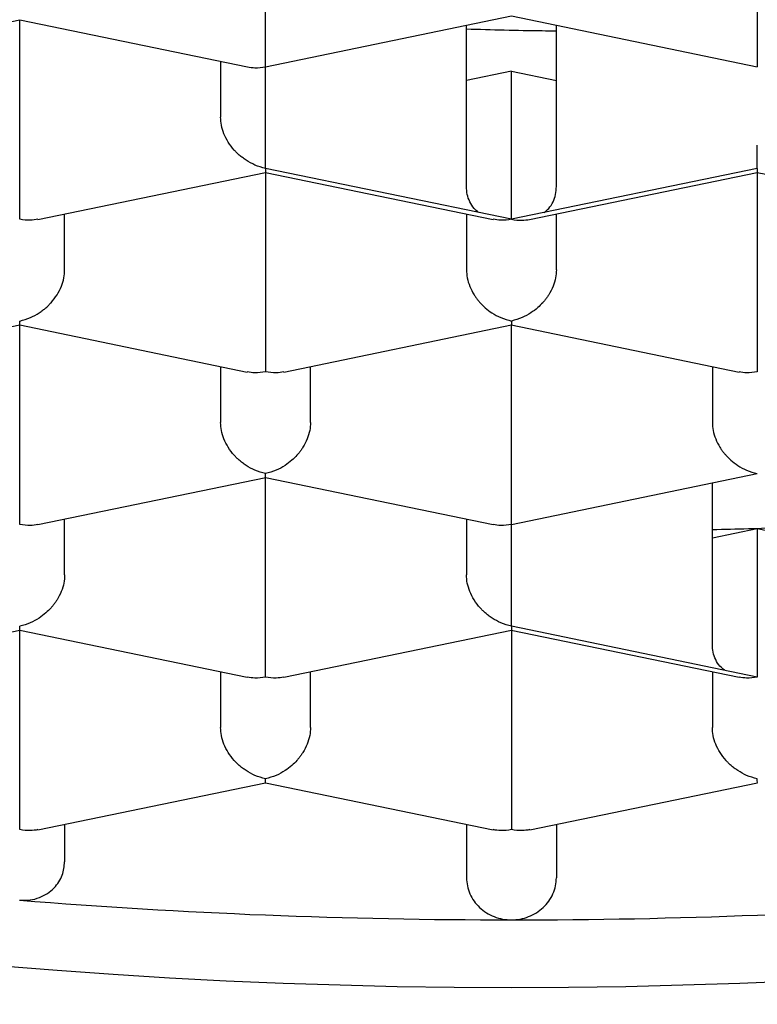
# Model space of a CAD drawing. Header units: millimetres. Extents: x 8 to 853, y 12 to 447.
# Tile 10 of 20: x 381.12 to 383.17, y 353.51 to 356.25. Entities that reach past the tile are written whole.
import ezdxf

# ---------------------------------------------------------------- set-up
doc = ezdxf.new("R2010")
doc.units = ezdxf.units.MM

msp = doc.modelspace()

# ---------------------------------------------------------------- linework, layer by layer
at = {"color": 7, "linetype": 'Continuous', "lineweight": 30}
for p, q in [((381.8047, 356.1185), (382.4883, 356.2599)), ((382.4883, 356.2599), (383.1719, 356.1185)), ((380.4883, 356.118), (381.1214, 356.249)), ((381.1211, 355.8625), (381.1211, 356.2489)), ((381.1212, 356.2489), (381.7544, 356.1179)), ((382.3633, 355.785), (382.3633, 356.234)), ((382.6133, 355.785), (382.6133, 356.234)), ((381.6797, 356.1334), (381.6797, 355.9781)), ((381.8047, 355.8356), (381.8047, 356.1184)), ((382.4883, 356.1064), (382.3633, 356.0805)), ((382.4883, 356.1064), (382.6133, 356.0805)), ((382.4883, 355.6941), (382.4883, 356.1064)), ((381.8047, 355.8944), (381.8047, 355.9005)), ((381.1719, 355.6937), (381.8046, 355.8246)), ((381.8044, 355.8247), (382.4374, 355.6937)), ((382.4883, 355.6941), (381.8047, 355.8356)), ((381.8047, 355.8246), (381.8047, 355.4382)), ((383.1719, 355.8356), (382.4883, 355.6941)), ((382.5387, 355.6936), (383.1718, 355.8246)), ((383.1716, 355.8247), (383.8046, 355.6937)), ((383.1719, 355.8246), (383.1719, 355.4382)), ((381.2461, 355.5538), (381.2461, 355.709)), ((382.3633, 355.709), (382.3633, 355.5538)), ((382.6133, 355.5538), (382.6133, 355.709)), ((380.4884, 355.2694), (381.1214, 355.4004)), ((381.1211, 355.0139), (381.1211, 355.4003)), ((381.1212, 355.4003), (381.7539, 355.2694)), ((381.8555, 355.2694), (382.4881, 355.4003)), ((382.488, 355.4004), (383.121, 355.2694)), ((382.4883, 355.0139), (382.4883, 355.4003)), ((381.6797, 355.2847), (381.6797, 355.1295)), ((381.9297, 355.1295), (381.9297, 355.2847)), ((383.0469, 355.2847), (383.0469, 355.1295)), ((381.1719, 354.8451), (381.805, 354.9761)), ((381.8047, 354.5896), (381.8047, 354.976)), ((381.8048, 354.976), (382.4375, 354.8451)), ((382.4883, 354.8455), (383.1719, 354.987)), ((383.0469, 354.512), (383.0469, 354.9611)), ((381.2461, 354.7052), (381.2461, 354.8604)), ((382.3633, 354.8604), (382.3633, 354.7052)), ((382.4883, 354.5626), (382.4883, 354.8455)), ((383.1719, 354.8335), (383.0469, 354.8076)), ((383.2969, 354.8076), (383.1719, 354.8335)), ((383.1719, 354.8335), (383.1719, 354.4212)), ((382.4883, 354.6209), (382.4883, 354.6276)), ((383.1719, 354.4212), (382.4883, 354.5626)), ((380.4884, 354.4208), (381.1214, 354.5517)), ((381.1211, 354.1653), (381.1211, 354.5517)), ((381.1212, 354.5517), (381.7539, 354.4208)), ((381.8556, 354.4208), (382.4881, 354.5516)), ((382.488, 354.5518), (383.121, 354.4208)), ((382.4883, 354.5517), (382.4883, 354.1653)), ((381.6797, 354.4361), (381.6797, 354.2809)), ((381.9297, 354.2809), (381.9297, 354.4361)), ((383.0469, 354.4361), (383.0469, 354.2809)), ((381.172, 353.9965), (381.8049, 354.1274)), ((381.8048, 354.1274), (382.4375, 353.9964)), ((382.5391, 353.9965), (383.1722, 354.1274)), ((381.2461, 354.0118), (381.2461, 353.9077)), ((382.3633, 354.0118), (382.3633, 353.8633)), ((382.6133, 354.0118), (382.6133, 353.8633))]:
    msp.add_line(p, q, dxfattribs=at)
at = {"color": 7, "linetype": 'Continuous', "lineweight": 30, "flags": 128}
for points in [[(385.2463, 353.7946), (385.1036, 353.7694), (384.9592, 353.7456), (384.8131, 353.7231), (384.6654, 353.702), (384.5162, 353.6822), (384.3656, 353.6639), (384.2137, 353.647), (384.0606, 353.6315), (383.9065, 353.6175), (383.7514, 353.6049), (383.5954, 353.5938), (383.4386, 353.5842), (383.2812, 353.576), (383.1233, 353.5693), (382.9649, 353.5641), (382.8062, 353.5603), (382.6473, 353.5581), (382.4883, 353.5574)], [(382.4883, 353.5574), (382.3293, 353.5581), (382.1704, 353.5603), (382.0117, 353.5641), (381.8533, 353.5693), (381.6953, 353.576), (381.538, 353.5842), (381.3812, 353.5938), (381.2252, 353.6049), (381.0701, 353.6175)]]:
    msp.add_lwpolyline(points, dxfattribs=at)
at = {"color": 7, "linetype": 'Continuous', "lineweight": 30}
for centre, radius, start, end in [((382.4827, 370.7913), 17.0451, 265.41793, 270.01879), ((382.4944, 370.7777), 17.0316, 269.97938, 274.5839)]:
    msp.add_arc(centre, radius, start, end, dxfattribs=at)
for points, knots in [([(374.1136, 354.8332), (374.1136, 354.8453), (374.1137, 354.8735), (374.1171, 354.918), (374.1232, 354.9666), (374.1321, 355.0151), (374.1436, 355.0634), (374.1578, 355.1115), (374.1746, 355.1594), (374.1939, 355.2071), (374.2157, 355.2546), (374.24, 355.3019), (374.2668, 355.3492), (374.296, 355.3963), (374.3278, 355.4433), (374.362, 355.4903), (374.3987, 355.5373), (374.438, 355.5842), (374.4797, 355.631), (374.524, 355.6778), (374.5708, 355.7246), (374.6202, 355.7712), (374.6721, 355.8177), (374.7265, 355.8641), (374.7835, 355.9104), (374.843, 355.9565), (374.9051, 356.0024), (374.9696, 356.0481), (375.0366, 356.0936), (375.1062, 356.1388), (375.1782, 356.1837), (375.2526, 356.2283), (375.3295, 356.2725), (375.4088, 356.3164), (375.4904, 356.3599), (375.5745, 356.403), (375.6608, 356.4457), (375.7495, 356.4879), (375.8404, 356.5296), (375.9336, 356.5708), (376.0291, 356.6116), (376.1267, 356.6517), (376.2264, 356.6914), (376.3283, 356.7304), (376.4322, 356.7689), (376.5382, 356.8067), (376.6462, 356.8439), (376.7562, 356.8805), (376.8681, 356.9164), (376.982, 356.9516), (377.0976, 356.9861), (377.2151, 357.02), (377.3344, 357.0531), (377.4554, 357.0854), (377.5781, 357.117), (377.7025, 357.1479), (377.8285, 357.1779), (377.956, 357.2072), (378.0851, 357.2357), (378.2156, 357.2633), (378.3476, 357.2902), (378.481, 357.3162), (378.6157, 357.3413), (378.7517, 357.3656), (378.889, 357.3891), (379.0274, 357.4117), (379.1671, 357.4333), (379.3078, 357.4541), (379.4496, 357.474), (379.5925, 357.493), (379.7363, 357.5111), (379.881, 357.5283), (380.0266, 357.5445), (380.173, 357.5598), (380.3202, 357.5741), (380.4681, 357.5876), (380.6167, 357.6), (380.7659, 357.6116), (380.9157, 357.6221), (381.066, 357.6317), (381.2168, 357.6404), (381.368, 357.648), (381.5196, 357.6547), (381.6715, 357.6605), (381.8237, 357.6652), (381.9761, 357.669), (382.1287, 357.6718), (382.2814, 357.6736), (382.4013, 357.6743), (382.4703, 357.6743), (382.4883, 357.6743)], [0, 0, 0, 0, 0.009502, 0.022302, 0.035054, 0.04771, 0.060235, 0.07261, 0.084828, 0.096892, 0.108814, 0.120606, 0.132286, 0.143868, 0.155368, 0.166798, 0.178172, 0.1895, 0.20079, 0.212053, 0.223293, 0.234518, 0.245732, 0.256939, 0.268142, 0.279344, 0.290548, 0.301754, 0.312964, 0.324181, 0.335403, 0.346634, 0.357872, 0.369118, 0.380373, 0.391636, 0.402908, 0.414188, 0.425477, 0.436774, 0.44808, 0.459393, 0.470713, 0.482042, 0.493377, 0.504719, 0.516068, 0.527423, 0.538784, 0.550151, 0.561524, 0.572902, 0.584285, 0.595672, 0.607065, 0.618461, 0.629862, 0.641267, 0.652676, 0.664088, 0.675503, 0.686922, 0.698344, 0.709768, 0.721195, 0.732625, 0.744058, 0.755492, 0.766929, 0.778368, 0.789808, 0.801251, 0.812695, 0.824141, 0.835588, 0.847036, 0.858486, 0.869937, 0.881388, 0.892841, 0.904295, 0.915749, 0.927204, 0.93866, 0.950116, 0.961573, 0.97303, 0.984487, 0.995944, 1, 1, 1, 1]), ([(382.4883, 357.6743), (382.5151, 357.6743), (382.5928, 357.6742), (382.7214, 357.6733), (382.8741, 357.6714), (383.0267, 357.6684), (383.1791, 357.6645), (383.3312, 357.6595), (383.4831, 357.6536), (383.6346, 357.6468), (383.7858, 357.6389), (383.9365, 357.6301), (384.0868, 357.6204), (384.2365, 357.6096), (384.3856, 357.598), (384.5341, 357.5853), (384.6819, 357.5717), (384.829, 357.5572), (384.9753, 357.5417), (385.1208, 357.5253), (385.2653, 357.508), (385.409, 357.4898), (385.5517, 357.4706), (385.6934, 357.4506), (385.8339, 357.4296), (385.9734, 357.4078), (386.1117, 357.385), (386.2488, 357.3614), (386.3846, 357.337), (386.5192, 357.3117), (386.6523, 357.2855), (386.7841, 357.2585), (386.9145, 357.2307), (387.0433, 357.2021), (387.1706, 357.1726), (387.2964, 357.1424), (387.4205, 357.1114), (387.543, 357.0797), (387.6637, 357.0472), (387.7828, 357.0139), (387.9, 356.98), (388.0154, 356.9453), (388.129, 356.9099), (388.2406, 356.8739), (388.3503, 356.8371), (388.4581, 356.7998), (388.5638, 356.7618), (388.6674, 356.7232), (388.769, 356.684), (388.8684, 356.6442), (388.9657, 356.6039), (389.0608, 356.5631), (389.1537, 356.5217), (389.2443, 356.4798), (389.3326, 356.4375), (389.4186, 356.3947), (389.5022, 356.3515), (389.5835, 356.3079), (389.6624, 356.2639), (389.7389, 356.2195), (389.8129, 356.1748), (389.8844, 356.1298), (389.9535, 356.0845), (390.0201, 356.039), (390.0841, 355.9933), (390.1456, 355.9473), (390.2046, 355.9012), (390.2611, 355.8549), (390.3149, 355.8086), (390.3662, 355.7621), (390.415, 355.7155), (390.4612, 355.669), (390.5048, 355.6224), (390.5459, 355.5758), (390.5844, 355.5292), (390.6204, 355.4826), (390.6539, 355.4361), (390.6849, 355.3896), (390.7134, 355.3431), (390.7394, 355.2967), (390.763, 355.2502), (390.7842, 355.2037), (390.8029, 355.1571), (390.8191, 355.1103), (390.8329, 355.0634), (390.8443, 355.0162), (390.8531, 354.9688), (390.8592, 354.921), (390.8628, 354.8761), (390.863, 354.847), (390.8631, 354.834)], [0, 0, 0, 0, 0.0060272, 0.0174869, 0.0289467, 0.0404063, 0.0518656, 0.0633246, 0.0747832, 0.0862413, 0.0976988, 0.1091556, 0.1206117, 0.1320669, 0.1435211, 0.1549744, 0.1664265, 0.1778774, 0.1893269, 0.200775, 0.2122216, 0.2236665, 0.2351097, 0.246551, 0.2579902, 0.2694274, 0.2808623, 0.2922948, 0.3037247, 0.315152, 0.3265764, 0.3379978, 0.349416, 0.3608309, 0.3722423, 0.38365, 0.3950538, 0.4064534, 0.4178488, 0.4292396, 0.4406256, 0.4520067, 0.4633825, 0.4747528, 0.4861173, 0.4974759, 0.5088282, 0.5201739, 0.5315128, 0.5428446, 0.554169, 0.5654858, 0.5767947, 0.5880955, 0.599388, 0.6106719, 0.6219471, 0.6332136, 0.6444712, 0.6557201, 0.6669603, 0.6781921, 0.689416, 0.7006324, 0.7118421, 0.7230463, 0.7342461, 0.7454432, 0.7566397, 0.7678372, 0.7790387, 0.7902477, 0.8014685, 0.8127061, 0.8239665, 0.8352567, 0.8465849, 0.8579606, 0.8693943, 0.8808984, 0.892486, 0.9041716, 0.9159701, 0.9278963, 0.9399633, 0.9521807, 0.964552, 0.9770715, 0.9897212, 1, 1, 1, 1]), ([(381.8047, 356.1185), (381.8048, 356.1232), (381.8049, 356.132), (381.805, 356.1482), (381.8049, 356.1611), (381.8049, 356.1702), (381.8048, 356.1788), (381.8048, 356.1925), (381.8049, 356.2122), (381.8049, 356.2384), (381.8048, 356.2637), (381.8047, 356.2793), (381.8047, 356.2869)], [0, 0, 0, 0, 0.162451, 0.301872, 0.363015, 0.418416, 0.468094, 0.512078, 0.644938, 0.7698, 0.887733, 1, 1, 1, 1]), ([(383.1719, 356.2869), (383.1719, 356.2792), (383.1718, 356.2636), (383.1717, 356.2383), (383.1718, 356.2184), (383.1718, 356.2043), (383.1719, 356.1958), (383.1719, 356.1843), (383.1718, 356.1692), (383.1716, 356.1508), (383.1717, 356.1321), (383.1718, 356.1232), (383.1719, 356.1185)], [0, 0, 0, 0, 0.1127579, 0.2306339, 0.3548781, 0.3979712, 0.4419279, 0.4867812, 0.5805218, 0.6972318, 0.837038, 1, 1, 1, 1]), ([(382.6133, 356.2174), (382.6, 356.2175), (382.5167, 356.2182), (382.4334, 356.2206), (382.3633, 356.2227)], [0, 0, 0, 0, 0.159047, 1, 1, 1, 1]), ([(381.7544, 356.1182), (381.7613, 356.117), (381.7775, 356.1142), (381.7947, 356.1169), (381.8047, 356.1184)], [0, 0, 0, 0, 0.422994, 1, 1, 1, 1]), ([(381.8047, 355.8356), (381.7948, 355.8383), (381.7763, 355.8433), (381.7551, 355.8552), (381.7408, 355.8652), (381.7319, 355.8724), (381.7243, 355.8795), (381.7134, 355.8909), (381.7006, 355.9079), (381.6886, 355.9315), (381.6811, 355.9552), (381.6802, 355.9706), (381.6797, 355.9781)], [0, 0, 0, 0, 0.162585, 0.30227, 0.363596, 0.419212, 0.46914, 0.513408, 0.645258, 0.769562, 0.88739, 1, 1, 1, 1]), ([(383.1719, 355.8356), (383.1718, 355.8382), (383.1718, 355.8443), (383.1717, 355.8594), (383.1718, 355.8784), (383.1719, 355.8933), (383.1719, 355.9005)], [0, 0, 0, 0, 0.213986, 0.489613, 0.750695, 1, 1, 1, 1]), ([(381.1211, 355.6941), (381.1212, 355.6989), (381.1213, 355.7077), (381.1214, 355.7239), (381.1213, 355.7369), (381.1212, 355.746), (381.1212, 355.7547), (381.1211, 355.7683), (381.1212, 355.788), (381.1213, 355.8141), (381.1212, 355.8394), (381.1211, 355.8549), (381.1211, 355.8625)], [0, 0, 0, 0, 0.162585, 0.30227, 0.363596, 0.419212, 0.46914, 0.513408, 0.645258, 0.769562, 0.88739, 1, 1, 1, 1]), ([(375.8133, 355.8361), (375.8136, 355.8181), (375.8141, 355.7815), (375.8183, 355.7266), (375.8251, 355.6712), (375.8347, 355.616), (375.8471, 355.5609), (375.8622, 355.506), (375.88, 355.4513), (375.9007, 355.3967), (375.9241, 355.3423), (375.9504, 355.2881), (375.9795, 355.2341), (376.0115, 355.1803), (376.0464, 355.1268), (376.0841, 355.0735), (376.1248, 355.0207), (376.1683, 354.9682), (376.2147, 354.9161), (376.264, 354.8645), (376.316, 354.8135), (376.3707, 354.7631), (376.4282, 354.7132), (376.4882, 354.6641), (376.5509, 354.6156), (376.616, 354.5678), (376.6836, 354.5208), (376.7536, 354.4745), (376.826, 354.4291), (376.9006, 354.3843), (376.9775, 354.3404), (377.0566, 354.2973), (377.1378, 354.255), (377.2212, 354.2134), (377.3066, 354.1727), (377.3941, 354.1328), (377.4836, 354.0937), (377.5751, 354.0554), (377.6685, 354.0179), (377.7638, 353.9813), (377.861, 353.9454), (377.96, 353.9104), (378.0607, 353.8763), (378.1632, 353.8429), (378.2675, 353.8104), (378.3734, 353.7788), (378.4809, 353.748), (378.59, 353.7181), (378.7006, 353.6891), (378.8128, 353.6609), (378.9264, 353.6336), (379.0415, 353.6072), (379.1579, 353.5818), (379.2756, 353.5572), (379.3946, 353.5335), (379.5149, 353.5107), (379.6363, 353.4889), (379.7589, 353.468), (379.8825, 353.448), (380.0073, 353.4289), (380.133, 353.4109), (380.2596, 353.3937), (380.3872, 353.3775), (380.5156, 353.3623), (380.6448, 353.3481), (380.7747, 353.3348), (380.9053, 353.3225), (381.0366, 353.3112), (381.1684, 353.3008), (381.3008, 353.2915), (381.4337, 353.2831), (381.5669, 353.2758), (381.7006, 353.2694), (381.8346, 353.264), (381.9688, 353.2597), (382.1032, 353.2563), (382.2378, 353.2539), (382.3662, 353.2526), (382.4497, 353.2524), (382.4883, 353.2524)], [0, 0, 0, 0, 0.011318, 0.022944, 0.034585, 0.046259, 0.057986, 0.069782, 0.081665, 0.093649, 0.105746, 0.117966, 0.130317, 0.142801, 0.15542, 0.168171, 0.181047, 0.194039, 0.207138, 0.220329, 0.233599, 0.246935, 0.260323, 0.27375, 0.287206, 0.300681, 0.314165, 0.327653, 0.341138, 0.354614, 0.36808, 0.381533, 0.394972, 0.408395, 0.421802, 0.435192, 0.448566, 0.461924, 0.475266, 0.488593, 0.501905, 0.515203, 0.528487, 0.541758, 0.555017, 0.568264, 0.581499, 0.594725, 0.60794, 0.621146, 0.634343, 0.647531, 0.660712, 0.673885, 0.687052, 0.700212, 0.713366, 0.726514, 0.739657, 0.752794, 0.765927, 0.779056, 0.792181, 0.805302, 0.81842, 0.831534, 0.844646, 0.857755, 0.870861, 0.883966, 0.897068, 0.910169, 0.923268, 0.936366, 0.949463, 0.962559, 0.975655, 0.98875, 1, 1, 1, 1]), ([(381.8047, 355.8356), (381.8047, 355.8319), (381.8046, 355.8257), (381.8045, 355.8252), (381.8045, 355.825)], [0, 0, 0, 0, 0.576346, 1, 1, 1, 1]), ([(382.4883, 353.2524), (382.512, 353.2524), (382.5805, 353.2525), (382.694, 353.2534), (382.8286, 353.2554), (382.9631, 353.2584), (383.0974, 353.2625), (383.2315, 353.2675), (383.3652, 353.2735), (383.4986, 353.2806), (383.6316, 353.2886), (383.7641, 353.2976), (383.8961, 353.3076), (384.0276, 353.3186), (384.1584, 353.3306), (384.2885, 353.3435), (384.4179, 353.3575), (384.5465, 353.3723), (384.6743, 353.3882), (384.8013, 353.405), (384.9272, 353.4228), (385.0522, 353.4415), (385.1762, 353.4611), (385.2991, 353.4817), (385.4209, 353.5032), (385.5415, 353.5257), (385.6608, 353.549), (385.7789, 353.5733), (385.8957, 353.5985), (386.0111, 353.6245), (386.1252, 353.6515), (386.2377, 353.6793), (386.3488, 353.7081), (386.4583, 353.7376), (386.5663, 353.7681), (386.6726, 353.7994), (386.7773, 353.8316), (386.8803, 353.8646), (386.9816, 353.8984), (387.0811, 353.9331), (387.1788, 353.9686), (387.2746, 354.0049), (387.3685, 354.042), (387.4606, 354.08), (387.5507, 354.1187), (387.6387, 354.1583), (387.7248, 354.1987), (387.8088, 354.2398), (387.8907, 354.2818), (387.9705, 354.3246), (388.0482, 354.3682), (388.1236, 354.4126), (388.1968, 354.4578), (388.2677, 354.5038), (388.3362, 354.5506), (388.4024, 354.5982), (388.4662, 354.6466), (388.5275, 354.6958), (388.5862, 354.7457), (388.6424, 354.7963), (388.6958, 354.8477), (388.7466, 354.8997), (388.7946, 354.9524), (388.8397, 355.0057), (388.8819, 355.0595), (388.9213, 355.1137), (388.9576, 355.1684), (388.991, 355.2234), (389.0214, 355.2786), (389.0487, 355.3341), (389.0731, 355.3898), (389.0945, 355.4455), (389.113, 355.5014), (389.1286, 355.5573), (389.1413, 355.6131), (389.1511, 355.669), (389.1582, 355.7248), (389.1621, 355.7806), (389.1637, 355.8183), (389.1633, 355.8373), (389.1633, 355.8378)], [0, 0, 0, 0, 0.006897, 0.019986, 0.033077, 0.046167, 0.059258, 0.07235, 0.085443, 0.098537, 0.111633, 0.12473, 0.137828, 0.150929, 0.164032, 0.177138, 0.190246, 0.203358, 0.216472, 0.229591, 0.242713, 0.255839, 0.268969, 0.282105, 0.295245, 0.308391, 0.321543, 0.334701, 0.347865, 0.361037, 0.374216, 0.387404, 0.400599, 0.413804, 0.427019, 0.440243, 0.453478, 0.466725, 0.479983, 0.493255, 0.506539, 0.519837, 0.53315, 0.546478, 0.559822, 0.573182, 0.586559, 0.599953, 0.613364, 0.626792, 0.640237, 0.653698, 0.667173, 0.680661, 0.694159, 0.707663, 0.721168, 0.734666, 0.74815, 0.76161, 0.775035, 0.788414, 0.801731, 0.814973, 0.828126, 0.841175, 0.854107, 0.866914, 0.879585, 0.892119, 0.904513, 0.916772, 0.928902, 0.940913, 0.952817, 0.96463, 0.976367, 0.988048, 0.99969, 1, 1, 1, 1]), ([(383.1719, 355.8356), (383.1718, 355.8319), (383.1718, 355.8257), (383.1717, 355.8252), (383.1717, 355.825)], [0, 0, 0, 0, 0.578197, 1, 1, 1, 1]), ([(382.397, 355.713), (382.3926, 355.7166), (382.3827, 355.7247), (382.3721, 355.7421), (382.3646, 355.7627), (382.3637, 355.7776), (382.3633, 355.785)], [0, 0, 0, 0, 0.216197, 0.491832, 0.752169, 1, 1, 1, 1]), ([(382.5797, 355.713), (382.5839, 355.7166), (382.5937, 355.7246), (382.6043, 355.7419), (382.6119, 355.7625), (382.6128, 355.7776), (382.6133, 355.785)], [0, 0, 0, 0, 0.213963, 0.489598, 0.750688, 1, 1, 1, 1]), ([(381.1719, 355.6941), (381.1649, 355.6929), (381.1486, 355.6899), (381.1312, 355.6926), (381.1211, 355.6941)], [0, 0, 0, 0, 0.4235591, 1, 1, 1, 1]), ([(382.4883, 355.6941), (382.4783, 355.6926), (382.4609, 355.69), (382.4445, 355.6929), (382.4375, 355.6941)], [0, 0, 0, 0, 0.574338, 1, 1, 1, 1]), ([(382.4883, 355.6941), (382.4983, 355.6926), (382.5156, 355.6899), (382.5318, 355.6927), (382.5387, 355.694)], [0, 0, 0, 0, 0.578197, 1, 1, 1, 1]), ([(382.4883, 353.3798), (382.3992, 353.3802), (382.2211, 353.381), (381.9544, 353.3876), (381.6888, 353.398), (381.4247, 353.4127), (381.1642, 353.4314), (380.9078, 353.4541), (380.6559, 353.4805), (380.4074, 353.5108), (380.1613, 353.5451), (379.9181, 353.5835), (379.6785, 353.6259), (379.4443, 353.672), (379.216, 353.7218), (378.9953, 353.7748), (378.7826, 353.8309), (378.5781, 353.8898), (378.3809, 353.9519), (378.1901, 354.0174), (378.0065, 354.0862), (377.8303, 354.1582), (377.6632, 354.2329), (377.5055, 354.3103), (377.3582, 354.3895), (377.2216, 354.4705), (377.0956, 354.553), (376.9796, 354.6374), (376.8733, 354.724), (376.7771, 354.8128), (376.6913, 354.9035), (376.6168, 354.9954), (376.5535, 355.0885), (376.5021, 355.1819), (376.4623, 355.2755), (376.4342, 355.369), (376.4166, 355.4629), (376.4144, 355.5256), (376.4133, 355.5569)], [0, 0, 0, 0, 0.028, 0.056, 0.084, 0.112, 0.14, 0.1675, 0.195, 0.2225, 0.25, 0.278, 0.306, 0.334, 0.362, 0.39, 0.4175, 0.445, 0.4725, 0.5, 0.528, 0.556, 0.584, 0.612, 0.64, 0.6675, 0.695, 0.7225, 0.75, 0.778, 0.806, 0.834, 0.862, 0.89, 0.9175, 0.945, 0.9725, 1, 1, 1, 1]), ([(381.1211, 355.4113), (381.1311, 355.4139), (381.1496, 355.4189), (381.171, 355.4307), (381.1852, 355.4408), (381.194, 355.448), (381.2016, 355.4551), (381.2124, 355.4666), (381.2254, 355.4835), (381.2374, 355.5071), (381.2448, 355.5309), (381.2457, 355.5463), (381.2461, 355.5538)], [0, 0, 0, 0, 0.162585, 0.3022703, 0.363596, 0.4192125, 0.4691403, 0.5134078, 0.645258, 0.7695617, 0.8873902, 1, 1, 1, 1]), ([(382.3633, 355.5538), (382.3637, 355.5463), (382.3646, 355.5308), (382.3721, 355.507), (382.3813, 355.489), (382.3896, 355.4765), (382.3953, 355.4691), (382.4036, 355.4594), (382.4162, 355.4469), (382.4351, 355.4325), (382.4598, 355.4189), (382.4783, 355.414), (382.4883, 355.4113)], [0, 0, 0, 0, 0.112763, 0.230864, 0.355554, 0.398845, 0.443024, 0.488123, 0.581241, 0.697519, 0.837085, 1, 1, 1, 1]), ([(388.5633, 355.5569), (388.5622, 355.525), (388.5599, 355.4611), (388.5416, 355.3656), (388.5125, 355.2704), (388.4714, 355.1757), (388.4192, 355.0824), (388.3561, 354.9905), (388.2823, 354.9002), (388.1978, 354.8112), (388.102, 354.723), (387.995, 354.6358), (387.8767, 354.55), (387.7479, 354.466), (387.609, 354.3842), (387.461, 354.3051), (387.3046, 354.2289), (387.1401, 354.1556), (386.9669, 354.0849), (386.7842, 354.0166), (386.5923, 353.9507), (386.3912, 353.8876), (386.1827, 353.8277), (385.9669, 353.7712), (385.7458, 353.7184), (385.5198, 353.6695), (385.2896, 353.6243), (385.0541, 353.5828), (384.8124, 353.5447), (384.5647, 353.5102), (384.3116, 353.4794), (384.055, 353.4527), (383.7953, 353.4301), (383.5347, 353.4116), (383.2736, 353.3974), (383.0126, 353.3873), (382.7507, 353.381), (382.5758, 353.3802), (382.4883, 353.3798)], [0, 0, 0, 0, 0.028, 0.056, 0.084, 0.112, 0.14, 0.1675, 0.195, 0.2225, 0.25, 0.278, 0.306, 0.334, 0.362, 0.39, 0.4175, 0.445, 0.4725, 0.5, 0.528, 0.556, 0.584, 0.612, 0.64, 0.6675, 0.695, 0.7225, 0.75, 0.778, 0.806, 0.834, 0.862, 0.89, 0.9175, 0.945, 0.9725, 1, 1, 1, 1]), ([(382.6133, 355.5538), (382.6128, 355.5463), (382.6119, 355.5309), (382.6044, 355.5072), (382.5953, 355.4891), (382.587, 355.4767), (382.5814, 355.4693), (382.5732, 355.4595), (382.5604, 355.4471), (382.5412, 355.4327), (382.5167, 355.419), (382.4983, 355.414), (382.4883, 355.4113)], [0, 0, 0, 0, 0.112758, 0.230634, 0.354878, 0.397971, 0.441928, 0.486781, 0.580522, 0.697232, 0.837038, 1, 1, 1, 1]), ([(381.8047, 355.4382), (381.8047, 355.4306), (381.8047, 355.4151), (381.8045, 355.3898), (381.8045, 355.3698), (381.8046, 355.3556), (381.8046, 355.347), (381.8047, 355.3355), (381.8045, 355.3204), (381.8044, 355.302), (381.8046, 355.2834), (381.8047, 355.2746), (381.8047, 355.2698)], [0, 0, 0, 0, 0.112244, 0.230163, 0.355022, 0.398448, 0.442801, 0.488113, 0.581683, 0.698115, 0.837534, 1, 1, 1, 1]), ([(383.1719, 355.4382), (383.1719, 355.4306), (383.1718, 355.415), (383.1717, 355.3897), (383.1718, 355.3699), (383.1718, 355.3557), (383.1718, 355.3471), (383.1719, 355.3356), (383.1717, 355.3205), (383.1716, 355.3021), (383.1717, 355.2834), (383.1718, 355.2746), (383.1719, 355.2698)], [0, 0, 0, 0, 0.1125873, 0.2304031, 0.3547034, 0.3978418, 0.4418569, 0.4867819, 0.5808845, 0.6977146, 0.8373995, 1, 1, 1, 1]), ([(381.1213, 355.4007), (381.1213, 355.4009), (381.1212, 355.4014), (381.1212, 355.4076), (381.1211, 355.4113)], [0, 0, 0, 0, 0.4235527, 1, 1, 1, 1]), ([(382.4883, 355.4113), (382.4882, 355.4076), (382.4881, 355.4014), (382.4881, 355.4009), (382.488, 355.4007)], [0, 0, 0, 0, 0.5769144, 1, 1, 1, 1]), ([(381.8047, 355.2698), (381.7947, 355.2683), (381.7773, 355.2656), (381.7609, 355.2686), (381.7539, 355.2698)], [0, 0, 0, 0, 0.574338, 1, 1, 1, 1]), ([(381.8554, 355.2698), (381.8485, 355.2685), (381.8321, 355.2656), (381.8148, 355.2683), (381.8047, 355.2698)], [0, 0, 0, 0, 0.4235527, 1, 1, 1, 1]), ([(383.1719, 355.2698), (383.1619, 355.2683), (383.1444, 355.2656), (383.1281, 355.2686), (383.1211, 355.2698)], [0, 0, 0, 0, 0.574338, 1, 1, 1, 1]), ([(381.8047, 354.987), (381.7948, 354.9897), (381.7763, 354.9947), (381.755, 355.0066), (381.7407, 355.0166), (381.7319, 355.0238), (381.7242, 355.0309), (381.7134, 355.0422), (381.7006, 355.0593), (381.6886, 355.0828), (381.6811, 355.1066), (381.6802, 355.122), (381.6797, 355.1295)], [0, 0, 0, 0, 0.162947, 0.302753, 0.364049, 0.419575, 0.469352, 0.513408, 0.645083, 0.769331, 0.88722, 1, 1, 1, 1]), ([(381.9297, 355.1295), (381.9292, 355.122), (381.9283, 355.1066), (381.9208, 355.0828), (381.9117, 355.0648), (381.9034, 355.0524), (381.8979, 355.045), (381.8896, 355.0352), (381.8768, 355.0228), (381.8577, 355.0084), (381.8331, 354.9947), (381.8147, 354.9897), (381.8047, 354.987)], [0, 0, 0, 0, 0.112758, 0.230634, 0.354878, 0.397971, 0.441928, 0.486781, 0.580522, 0.697232, 0.837038, 1, 1, 1, 1]), ([(383.0469, 355.1295), (383.0473, 355.122), (383.0482, 355.1066), (383.0556, 355.0828), (383.0648, 355.0648), (383.0731, 355.0524), (383.0787, 355.045), (383.087, 355.0352), (383.0996, 355.0227), (383.1186, 355.0082), (383.1433, 354.9946), (383.1619, 354.9896), (383.1719, 354.987)], [0, 0, 0, 0, 0.112758, 0.230634, 0.354878, 0.397971, 0.441928, 0.486781, 0.580522, 0.697232, 0.837038, 1, 1, 1, 1]), ([(381.1211, 354.8455), (381.1212, 354.8503), (381.1213, 354.8591), (381.1214, 354.8753), (381.1213, 354.8883), (381.1212, 354.8974), (381.1212, 354.906), (381.1211, 354.9197), (381.1212, 354.9394), (381.1213, 354.9654), (381.1212, 354.9907), (381.1211, 355.0063), (381.1211, 355.0139)], [0, 0, 0, 0, 0.162585, 0.30227, 0.363596, 0.419212, 0.46914, 0.513408, 0.645258, 0.769562, 0.88739, 1, 1, 1, 1]), ([(382.4883, 354.8455), (382.4883, 354.8503), (382.4884, 354.8591), (382.4886, 354.8753), (382.4885, 354.8883), (382.4884, 354.8974), (382.4883, 354.906), (382.4883, 354.9197), (382.4884, 354.9394), (382.4884, 354.9654), (382.4883, 354.9907), (382.4883, 355.0063), (382.4883, 355.0139)], [0, 0, 0, 0, 0.162585, 0.30227, 0.363596, 0.419212, 0.46914, 0.513408, 0.645258, 0.769562, 0.88739, 1, 1, 1, 1]), ([(381.8049, 354.9764), (381.8049, 354.9766), (381.8049, 354.9771), (381.8048, 354.9833), (381.8047, 354.9869)], [0, 0, 0, 0, 0.42136, 1, 1, 1, 1]), ([(381.1719, 354.8455), (381.1649, 354.8442), (381.1486, 354.8413), (381.1312, 354.844), (381.1211, 354.8455)], [0, 0, 0, 0, 0.423559, 1, 1, 1, 1]), ([(382.4883, 354.8455), (382.4782, 354.844), (382.4609, 354.8413), (382.4445, 354.8442), (382.4376, 354.8455)], [0, 0, 0, 0, 0.576353, 1, 1, 1, 1]), ([(383.2969, 354.8383), (383.2953, 354.8383), (383.2455, 354.8362), (383.1622, 354.8335), (383.0804, 354.8314), (383.0469, 354.8305)], [0, 0, 0, 0, 0.01949, 0.598638, 1, 1, 1, 1]), ([(381.2461, 354.7052), (381.2457, 354.6977), (381.2447, 354.6823), (381.2372, 354.6586), (381.2281, 354.6406), (381.2199, 354.6281), (381.2143, 354.6207), (381.206, 354.6109), (381.1932, 354.5984), (381.174, 354.584), (381.1495, 354.5704), (381.1311, 354.5653), (381.1211, 354.5626)], [0, 0, 0, 0, 0.112587, 0.230403, 0.354703, 0.397842, 0.441857, 0.486782, 0.580885, 0.697715, 0.837399, 1, 1, 1, 1]), ([(382.4883, 354.5626), (382.4784, 354.5653), (382.46, 354.5704), (382.4387, 354.5822), (382.4245, 354.5922), (382.4157, 354.5994), (382.4081, 354.6064), (382.3971, 354.6178), (382.3843, 354.6349), (382.3722, 354.6586), (382.3647, 354.6823), (382.3638, 354.6977), (382.3633, 354.7052)], [0, 0, 0, 0, 0.162451, 0.301872, 0.363015, 0.418416, 0.468094, 0.512078, 0.644938, 0.7698, 0.887733, 1, 1, 1, 1]), ([(381.8047, 354.4212), (381.8048, 354.426), (381.8049, 354.4348), (381.805, 354.451), (381.8049, 354.4639), (381.8049, 354.473), (381.8048, 354.4816), (381.8048, 354.4952), (381.8049, 354.515), (381.8049, 354.5411), (381.8048, 354.5665), (381.8047, 354.582), (381.8047, 354.5896)], [0, 0, 0, 0, 0.1624513, 0.3018719, 0.363015, 0.4184156, 0.4680938, 0.5120779, 0.6449377, 0.7698004, 0.8877329, 1, 1, 1, 1]), ([(381.1213, 354.5521), (381.1213, 354.5523), (381.1212, 354.5528), (381.1212, 354.559), (381.1211, 354.5626)], [0, 0, 0, 0, 0.421712, 1, 1, 1, 1]), ([(382.4883, 354.5626), (382.4882, 354.559), (382.4881, 354.5528), (382.4881, 354.5523), (382.488, 354.5521)], [0, 0, 0, 0, 0.5743384, 1, 1, 1, 1]), ([(383.0806, 354.4401), (383.0762, 354.4437), (383.0663, 354.4518), (383.0557, 354.4692), (383.0482, 354.4897), (383.0473, 354.5047), (383.0469, 354.512)], [0, 0, 0, 0, 0.216197, 0.491832, 0.752169, 1, 1, 1, 1]), ([(381.8047, 354.4212), (381.7947, 354.4197), (381.7773, 354.417), (381.7609, 354.4199), (381.7539, 354.4212)], [0, 0, 0, 0, 0.574338, 1, 1, 1, 1]), ([(381.8555, 354.4212), (381.8485, 354.4199), (381.8321, 354.417), (381.8147, 354.4197), (381.8047, 354.4212)], [0, 0, 0, 0, 0.425567, 1, 1, 1, 1]), ([(383.1719, 354.4212), (383.1619, 354.4197), (383.1444, 354.417), (383.1281, 354.4199), (383.1211, 354.4212)], [0, 0, 0, 0, 0.574338, 1, 1, 1, 1]), ([(381.8047, 354.1383), (381.7948, 354.141), (381.7763, 354.1461), (381.755, 354.158), (381.7407, 354.168), (381.7319, 354.1752), (381.7242, 354.1823), (381.7134, 354.1936), (381.7006, 354.2106), (381.6886, 354.2342), (381.6811, 354.258), (381.6802, 354.2734), (381.6797, 354.2809)], [0, 0, 0, 0, 0.1629466, 0.3027533, 0.3640491, 0.4195751, 0.4693518, 0.5134077, 0.6450832, 0.7693308, 0.8872196, 1, 1, 1, 1]), ([(381.9297, 354.2809), (381.9292, 354.2734), (381.9283, 354.258), (381.9208, 354.2342), (381.9117, 354.2162), (381.9034, 354.2038), (381.8979, 354.1964), (381.8896, 354.1866), (381.8768, 354.1741), (381.8577, 354.1598), (381.8331, 354.1461), (381.8147, 354.141), (381.8047, 354.1383)], [0, 0, 0, 0, 0.112758, 0.230634, 0.354878, 0.397971, 0.441928, 0.486781, 0.580522, 0.697232, 0.837038, 1, 1, 1, 1]), ([(383.1719, 354.1383), (383.1619, 354.141), (383.1435, 354.1461), (383.1222, 354.158), (383.1079, 354.168), (383.099, 354.1752), (383.0914, 354.1823), (383.0806, 354.1936), (383.0678, 354.2106), (383.0558, 354.2342), (383.0483, 354.258), (383.0473, 354.2734), (383.0469, 354.2809)], [0, 0, 0, 0, 0.1629466, 0.3027533, 0.3640491, 0.4195751, 0.4693518, 0.5134077, 0.6450832, 0.7693308, 0.8872196, 1, 1, 1, 1]), ([(381.1211, 353.9969), (381.1212, 354.0016), (381.1213, 354.0105), (381.1214, 354.0267), (381.1213, 354.0397), (381.1212, 354.0488), (381.1212, 354.0574), (381.1211, 354.0711), (381.1212, 354.0908), (381.1213, 354.1168), (381.1212, 354.1421), (381.1211, 354.1577), (381.1211, 354.1653)], [0, 0, 0, 0, 0.162585, 0.30227, 0.363596, 0.419212, 0.46914, 0.513408, 0.645258, 0.769562, 0.88739, 1, 1, 1, 1]), ([(382.4883, 354.1653), (382.4883, 354.1577), (382.4882, 354.1421), (382.4882, 354.1168), (382.4882, 354.0969), (382.4882, 354.0828), (382.4883, 354.0742), (382.4883, 354.0627), (382.4882, 354.0476), (382.488, 354.0292), (382.4882, 354.0105), (382.4882, 354.0017), (382.4883, 353.9969)], [0, 0, 0, 0, 0.112758, 0.230634, 0.354878, 0.397971, 0.441928, 0.486781, 0.580522, 0.697232, 0.837038, 1, 1, 1, 1]), ([(381.8049, 354.1277), (381.8049, 354.1279), (381.8048, 354.1284), (381.8048, 354.1347), (381.8047, 354.1383)], [0, 0, 0, 0, 0.4235527, 1, 1, 1, 1]), ([(383.1721, 354.1278), (383.1721, 354.128), (383.172, 354.1284), (383.1719, 354.1347), (383.1719, 354.1383)], [0, 0, 0, 0, 0.4226268, 1, 1, 1, 1]), ([(381.1719, 353.9969), (381.1649, 353.9956), (381.1486, 353.9927), (381.1311, 353.9954), (381.1211, 353.9969)], [0, 0, 0, 0, 0.4255669, 1, 1, 1, 1]), ([(382.4883, 353.9969), (382.4782, 353.9954), (382.4608, 353.9927), (382.4445, 353.9956), (382.4376, 353.9969)], [0, 0, 0, 0, 0.576346, 1, 1, 1, 1]), ([(382.5391, 353.9969), (382.5321, 353.9956), (382.5157, 353.9927), (382.4983, 353.9954), (382.4883, 353.9969)], [0, 0, 0, 0, 0.425567, 1, 1, 1, 1]), ([(381.121, 353.8006), (381.1307, 353.8005), (381.1497, 353.8001), (381.1761, 353.8073), (381.1987, 353.8189), (381.217, 353.834), (381.2305, 353.8513), (381.2429, 353.8753), (381.2448, 353.895), (381.2461, 353.9077)], [0, 0, 0, 0, 0.150327, 0.293304, 0.428986, 0.557438, 0.678736, 0.792975, 1, 1, 1, 1]), ([(382.3633, 353.8633), (382.3638, 353.8556), (382.3647, 353.8403), (382.3721, 353.8182), (382.3837, 353.7979), (382.3993, 353.78), (382.4184, 353.7653), (382.4401, 353.7545), (382.4637, 353.7475), (382.4801, 353.7466), (382.4883, 353.7462)], [0, 0, 0, 0, 0.125013, 0.250025, 0.375038, 0.500051, 0.625063, 0.750076, 0.875038, 1, 1, 1, 1])]:
    msp.add_open_spline(points, degree=3, knots=knots, dxfattribs=at)
msp.add_open_spline([(382.4883, 353.7462), (382.4965, 353.7466), (382.5128, 353.7475), (382.5364, 353.7545), (382.5582, 353.7653), (382.5772, 353.78), (382.5929, 353.7979), (382.6045, 353.8182), (382.6119, 353.8403), (382.6128, 353.8556), (382.6133, 353.8633)], degree=3, dxfattribs=at)

doc.saveas('drawing.dxf')
